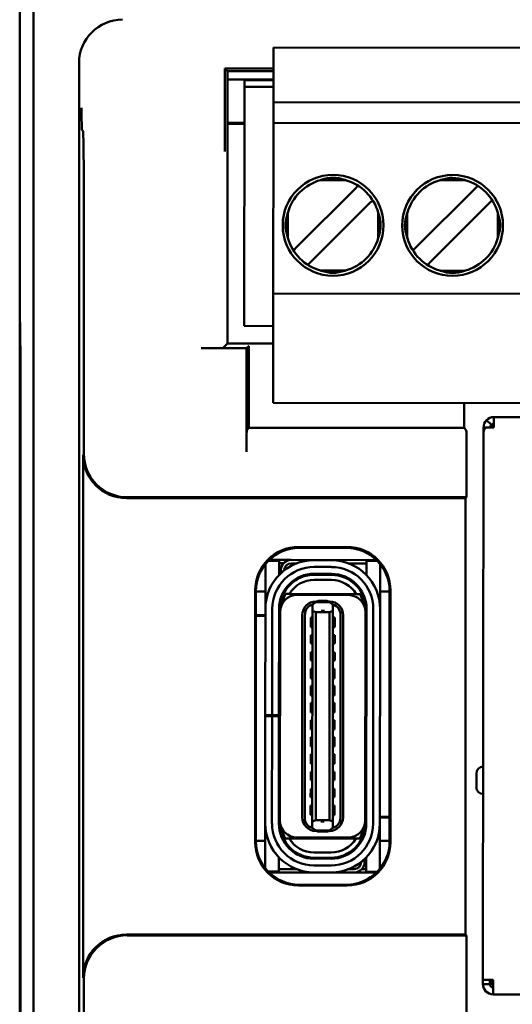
# Model space of a CAD drawing. Header units: inches. Extents: x 2.1 to 23.1, y 0.4 to 17.8.
# Tile 6 of 13: x 9.857 to 10.425, y 9.46 to 10.595. Entities that reach past the tile are written whole.
import ezdxf

# ---------------------------------------------------------------- set-up
doc = ezdxf.new("R2010")
doc.units = ezdxf.units.IN
doc.header["$LTSCALE"] = 0.8
doc.header["$MEASUREMENT"] = 0
doc.layers.add('Visible (ANSI)', color=7, linetype='Continuous', lineweight=50)

msp = doc.modelspace()

# ---------------------------------------------------------------- linework, layer by layer
at = {"layer": 'Visible (ANSI)'}
for p, q in [((9.8574, 11.0666), (9.8574, 10.2466)), ((9.8732, 7.6824), (9.8732, 11.0508)), ((10.1499, 10.4999), (10.15, 10.555)), ((10.15, 10.555), (10.15, 10.5629)), ((10.15, 10.5629), (10.9767, 10.5621)), ((9.9259, 10.5451), (9.9259, 8.1881)), ((10.1499, 10.539), (10.094, 10.539)), ((10.0969, 10.5359), (10.094, 10.539)), ((10.094, 10.539), (10.094, 10.4861)), ((10.0969, 10.5359), (10.1499, 10.5359)), ((10.0969, 10.2218), (10.0969, 10.5359)), ((10.1499, 10.5262), (10.0969, 10.5262)), ((10.1499, 10.5261), (10.0969, 10.5261)), ((10.1165, 10.5177), (10.1165, 10.5255)), ((10.1499, 10.5255), (10.1165, 10.5255)), ((10.1162, 10.2421), (10.1165, 10.5177)), ((10.1165, 10.5177), (10.1499, 10.5176)), ((10.1493, 10.5058), (10.1499, 10.5048)), ((10.1499, 10.4999), (10.1499, 10.4763)), ((10.9767, 10.4991), (10.1499, 10.4999)), ((10.0969, 10.4761), (10.1164, 10.4761)), ((10.9767, 10.4755), (10.1499, 10.4763)), ((10.1499, 10.4684), (10.1499, 10.4763)), ((9.9304, 10.4667), (9.9291, 10.468)), ((10.1164, 10.475), (10.0969, 10.475)), ((10.1497, 10.2873), (10.1499, 10.4684)), ((10.2333, 10.4103), (10.2042, 10.4103)), ((10.371, 10.4101), (10.342, 10.4102)), ((10.2434, 10.3995), (10.1772, 10.3335)), ((10.2477, 10.4038), (10.2434, 10.3995)), ((10.3812, 10.3994), (10.315, 10.3333)), ((10.3855, 10.4037), (10.3812, 10.3994)), ((10.2644, 10.3871), (10.2601, 10.3828)), ((10.4022, 10.387), (10.3979, 10.3827)), ((10.1939, 10.3167), (10.2601, 10.3828)), ((10.3317, 10.3166), (10.3979, 10.3827)), ((10.1665, 10.3727), (10.1665, 10.3436)), ((10.2708, 10.3435), (10.2708, 10.3726)), ((10.3043, 10.3726), (10.3043, 10.3435)), ((10.4086, 10.3434), (10.4086, 10.3725)), ((9.9315, 10.0947), (9.9315, 10.3417)), ((10.1772, 10.3335), (10.1729, 10.3292)), ((10.315, 10.3333), (10.3107, 10.329)), ((10.1939, 10.3167), (10.1896, 10.3124)), ((10.3317, 10.3166), (10.3274, 10.3123)), ((10.2332, 10.3059), (10.2041, 10.306)), ((10.3709, 10.3058), (10.3419, 10.3058)), ((10.1497, 10.2794), (10.1497, 10.2873)), ((10.1496, 10.1613), (10.1497, 10.2794)), ((10.1497, 10.2794), (10.9765, 10.2787)), ((9.8574, 10.2466), (9.8579, 10.2461)), ((9.8574, 10.2466), (9.8574, 10.2416)), ((9.8574, 10.2416), (9.8574, 8.4916)), ((9.8579, 10.2416), (9.8574, 10.2416)), ((9.8574, 10.2416), (9.8578, 10.2412)), ((9.8578, 10.2412), (9.8583, 10.1907)), ((9.8579, 10.2412), (9.8578, 10.2412)), ((9.8579, 10.2461), (9.8583, 10.1928)), ((10.1162, 10.2421), (10.1497, 10.242)), ((10.119, 10.2164), (10.0667, 10.2164)), ((10.0917, 10.2166), (10.0969, 10.2218)), ((10.1496, 10.2218), (10.0969, 10.2218)), ((10.119, 10.2164), (10.1218, 10.2192)), ((10.119, 10.0971), (10.119, 10.2164)), ((9.8583, 10.1928), (9.8583, 8.5404)), ((10.1216, 10.1942), (10.1216, 10.1245)), ((9.8583, 8.5425), (9.8583, 10.1907)), ((9.8583, 10.1907), (9.8583, 10.1907)), ((10.1496, 10.1535), (10.1496, 10.1613)), ((10.1496, 10.1535), (10.9763, 10.1527)), ((10.3699, 10.1245), (10.3699, 10.1533)), ((10.404, 10.137), (10.4039, 10.1252)), ((10.6213, 10.1368), (10.404, 10.137)), ((10.1192, 10.1221), (10.1216, 10.1245)), ((10.1216, 10.1245), (10.3699, 10.1245)), ((10.3723, 10.1221), (10.3699, 10.1245)), ((10.3921, 10.12), (10.3921, 10.1252)), ((10.3956, 10.1252), (10.3921, 10.1252)), ((10.4012, 10.128), (10.3956, 10.1335)), ((10.4039, 10.1252), (10.3956, 10.1252)), ((10.3915, 9.4886), (10.3921, 10.12)), ((9.9305, 9.4906), (9.9305, 10.0937)), ((10.3725, 10.0447), (10.3725, 10.0971)), ((9.9815, 10.0447), (10.3725, 10.0447)), ((10.3715, 10.0437), (10.3725, 10.0447)), ((10.3715, 10.0437), (9.9805, 10.0437)), ((10.3715, 9.5406), (10.3715, 10.0437)), ((10.1789, 9.9872), (10.2349, 9.9872)), ((10.1798, 9.9862), (10.1798, 9.9862)), ((10.2339, 9.9862), (10.1798, 9.9862)), ((10.2339, 9.9862), (10.2339, 9.9862)), ((10.1407, 9.9596), (10.1407, 9.9674)), ((10.1565, 9.9714), (10.1443, 9.9714)), ((10.1703, 9.9724), (10.1453, 9.9724)), ((10.1565, 9.9596), (10.1565, 9.9714)), ((10.1615, 9.9685), (10.1565, 9.9685)), ((10.1703, 9.9724), (10.2685, 9.9723)), ((10.1769, 9.9684), (10.1703, 9.9684)), ((10.2167, 9.9721), (10.197, 9.9722)), ((10.2573, 9.9684), (10.2369, 9.9684)), ((10.2695, 9.9713), (10.2573, 9.9713)), ((10.2573, 9.9713), (10.2573, 9.9595)), ((10.273, 9.9595), (10.273, 9.9674)), ((10.1407, 9.9258), (10.1407, 9.9596)), ((10.1565, 9.955), (10.1565, 9.9596)), ((10.1584, 9.9569), (10.1584, 9.9606)), ((10.1624, 9.9606), (10.1624, 9.9603)), ((10.197, 9.9643), (10.2167, 9.9643)), ((10.197, 9.9552), (10.197, 9.9564)), ((10.2167, 9.9564), (10.197, 9.9564)), ((10.2167, 9.9552), (10.197, 9.9552)), ((10.2167, 9.9552), (10.2167, 9.9564)), ((10.2573, 9.9595), (10.2573, 9.9549)), ((10.273, 9.9256), (10.273, 9.9595)), ((10.2167, 9.9493), (10.197, 9.9493)), ((10.1289, 9.6472), (10.1289, 9.9372)), ((10.1298, 9.9362), (10.1298, 9.9362)), ((10.1298, 9.9362), (10.1298, 9.6481)), ((10.1407, 9.936), (10.1298, 9.936)), ((10.162, 9.934), (10.1607, 9.934)), ((10.1624, 9.937), (10.1624, 9.9346)), ((10.1639, 9.9332), (10.1684, 9.9332)), ((10.2453, 9.9331), (10.1684, 9.9332)), ((10.2364, 9.932), (10.1773, 9.932)), ((10.2498, 9.9331), (10.2453, 9.9331)), ((10.2839, 9.9359), (10.273, 9.9359)), ((10.2839, 9.9362), (10.2839, 9.9362)), ((10.2839, 9.6481), (10.2839, 9.9362)), ((10.2849, 9.9372), (10.2849, 9.6472)), ((10.1407, 9.9159), (10.1407, 9.9258)), ((10.195, 9.9208), (10.1986, 9.9236)), ((10.195, 9.9208), (10.195, 9.9209)), ((10.195, 9.9137), (10.195, 9.9208)), ((10.199, 9.9239), (10.1986, 9.9236)), ((10.2005, 9.9245), (10.199, 9.9245)), ((10.2049, 9.9239), (10.199, 9.9239)), ((10.2049, 9.9253), (10.2029, 9.9253)), ((10.2088, 9.9253), (10.2049, 9.9253)), ((10.2049, 9.9239), (10.2049, 9.9253)), ((10.2147, 9.9239), (10.2049, 9.9239)), ((10.2088, 9.9253), (10.2088, 9.9239)), ((10.2108, 9.9253), (10.2088, 9.9253)), ((10.2147, 9.9245), (10.2131, 9.9245)), ((10.2151, 9.9236), (10.2147, 9.9239)), ((10.2186, 9.9208), (10.2151, 9.9236)), ((10.2186, 9.9208), (10.2186, 9.9209)), ((10.2186, 9.9137), (10.2186, 9.9208)), ((10.273, 9.9158), (10.273, 9.9256)), ((10.1298, 9.9088), (10.1407, 9.9088)), ((10.1407, 9.908), (10.1298, 9.9081)), ((10.1406, 9.7935), (10.1407, 9.9159)), ((10.1484, 9.7935), (10.1486, 9.9159)), ((10.1563, 9.7935), (10.1564, 9.9159)), ((10.1564, 9.9088), (10.1576, 9.9088)), ((10.1576, 9.908), (10.1564, 9.908)), ((10.1574, 9.6722), (10.1576, 9.9124)), ((10.1576, 9.9124), (10.1576, 9.9159)), ((10.183, 9.6757), (10.1832, 9.9088)), ((10.1861, 9.6749), (10.1863, 9.9095)), ((10.195, 9.9137), (10.1948, 9.6708)), ((10.199, 9.9121), (10.195, 9.9137)), ((10.199, 9.9121), (10.1987, 9.6724)), ((10.2147, 9.9121), (10.199, 9.9121)), ((10.2147, 9.9121), (10.2145, 9.6723)), ((10.2186, 9.9137), (10.2147, 9.9121)), ((10.2184, 9.6708), (10.2186, 9.9137)), ((10.2273, 9.9095), (10.2271, 9.6749)), ((10.2302, 9.6757), (10.2304, 9.9087)), ((10.2558, 9.6721), (10.256, 9.9123)), ((10.256, 9.9123), (10.256, 9.9158)), ((10.257, 9.6686), (10.2572, 9.9158)), ((10.2651, 9.9158), (10.2649, 9.6686)), ((10.2727, 9.6685), (10.273, 9.9158)), ((10.193, 9.906), (10.193, 9.895)), ((10.193, 9.906), (10.195, 9.906)), ((10.2186, 9.906), (10.2206, 9.906)), ((10.2206, 9.895), (10.2206, 9.906)), ((10.193, 9.895), (10.195, 9.895)), ((10.193, 9.8856), (10.193, 9.8761)), ((10.193, 9.8856), (10.195, 9.8855)), ((10.2186, 9.895), (10.2206, 9.895)), ((10.2186, 9.8855), (10.2206, 9.8855)), ((10.2206, 9.8761), (10.2206, 9.8855)), ((10.193, 9.8761), (10.195, 9.8761)), ((10.2186, 9.8761), (10.2206, 9.8761)), ((10.193, 9.8659), (10.193, 9.8564)), ((10.193, 9.8659), (10.195, 9.8659)), ((10.2186, 9.8658), (10.2206, 9.8658)), ((10.2206, 9.8564), (10.2206, 9.8658)), ((10.193, 9.8564), (10.195, 9.8564)), ((10.2186, 9.8564), (10.2206, 9.8564)), ((10.193, 9.847), (10.193, 9.8359)), ((10.193, 9.847), (10.195, 9.847)), ((10.2186, 9.8469), (10.2205, 9.8469)), ((10.2205, 9.8359), (10.2205, 9.8469)), ((10.1575, 9.8305), (10.1564, 9.8312)), ((10.193, 9.8359), (10.1949, 9.8359)), ((10.2186, 9.8359), (10.2205, 9.8359)), ((10.2571, 9.8311), (10.256, 9.8304)), ((10.193, 9.8273), (10.193, 9.8163)), ((10.193, 9.8273), (10.1949, 9.8273)), ((10.2186, 9.8273), (10.2205, 9.8273)), ((10.2205, 9.8162), (10.2205, 9.8273)), ((10.1929, 9.8076), (10.1929, 9.7966)), ((10.1929, 9.8076), (10.1949, 9.8076)), ((10.193, 9.8163), (10.1949, 9.8163)), ((10.2185, 9.8162), (10.2205, 9.8162)), ((10.2185, 9.8076), (10.2205, 9.8076)), ((10.2205, 9.7965), (10.2205, 9.8076)), ((10.1929, 9.7966), (10.1949, 9.7966)), ((10.2185, 9.7965), (10.2205, 9.7965)), ((10.1405, 9.6687), (10.1406, 9.7923)), ((10.1406, 9.7923), (10.1406, 9.7935)), ((10.1406, 9.7935), (10.1484, 9.7935)), ((10.1484, 9.7923), (10.1406, 9.7923)), ((10.1483, 9.6687), (10.1484, 9.7923)), ((10.1563, 9.7935), (10.1484, 9.7935)), ((10.1563, 9.7923), (10.1484, 9.7923)), ((10.1562, 9.6687), (10.1563, 9.7923)), ((10.1563, 9.7935), (10.1563, 9.7923)), ((10.1929, 9.7879), (10.1929, 9.7769)), ((10.1929, 9.7879), (10.1949, 9.7879)), ((10.2185, 9.7879), (10.2205, 9.7879)), ((10.2205, 9.7769), (10.2205, 9.7879)), ((10.1929, 9.7769), (10.1949, 9.7769)), ((10.2185, 9.7769), (10.2205, 9.7769)), ((10.1929, 9.7682), (10.1929, 9.7572)), ((10.1929, 9.7682), (10.1949, 9.7682)), ((10.2185, 9.7682), (10.2205, 9.7682)), ((10.2205, 9.7572), (10.2205, 9.7682)), ((10.1575, 9.7541), (10.1563, 9.7534)), ((10.1929, 9.7572), (10.1949, 9.7572)), ((10.2185, 9.7572), (10.2205, 9.7572)), ((10.2571, 9.7533), (10.2559, 9.754)), ((10.1929, 9.7485), (10.1929, 9.7375)), ((10.1929, 9.7485), (10.1949, 9.7485)), ((10.1929, 9.7375), (10.1948, 9.7375)), ((10.2185, 9.7485), (10.2204, 9.7485)), ((10.2185, 9.7375), (10.2204, 9.7375)), ((10.2204, 9.7375), (10.2204, 9.7485)), ((10.1929, 9.7281), (10.1929, 9.7186)), ((10.1929, 9.7281), (10.1948, 9.7281)), ((10.2185, 9.728), (10.2204, 9.728)), ((10.2204, 9.7186), (10.2204, 9.728)), ((10.3839, 9.7264), (10.3839, 9.7106)), ((10.1929, 9.7186), (10.1948, 9.7186)), ((10.2185, 9.7186), (10.2204, 9.7186)), ((10.1929, 9.7084), (10.1928, 9.6989)), ((10.1929, 9.7084), (10.1948, 9.7084)), ((10.2184, 9.7084), (10.2204, 9.7084)), ((10.2204, 9.6989), (10.2204, 9.7084)), ((10.1928, 9.6989), (10.1948, 9.6989)), ((10.2184, 9.6989), (10.2204, 9.6989)), ((10.1928, 9.6895), (10.1928, 9.6785)), ((10.1928, 9.6895), (10.1948, 9.6895)), ((10.2184, 9.6895), (10.2204, 9.6895)), ((10.2204, 9.6784), (10.2204, 9.6895)), ((10.1574, 9.6687), (10.1574, 9.6722)), ((10.1928, 9.6785), (10.1948, 9.6785)), ((10.1948, 9.6708), (10.1987, 9.6724)), ((10.1948, 9.6637), (10.1948, 9.6708)), ((10.2145, 9.6723), (10.1987, 9.6724)), ((10.2145, 9.6723), (10.2184, 9.6708)), ((10.2184, 9.6784), (10.2204, 9.6784)), ((10.2184, 9.6637), (10.2184, 9.6708)), ((10.2558, 9.6764), (10.257, 9.6764)), ((10.257, 9.6756), (10.2558, 9.6756)), ((10.2558, 9.6686), (10.2558, 9.6721)), ((10.2727, 9.6764), (10.2839, 9.6764)), ((10.2839, 9.6756), (10.2727, 9.6756)), ((10.1404, 9.6588), (10.1405, 9.6687)), ((10.1404, 9.625), (10.1404, 9.6588)), ((10.1948, 9.6637), (10.1984, 9.6608)), ((10.1948, 9.6635), (10.1948, 9.6637)), ((10.1984, 9.6608), (10.1987, 9.6605)), ((10.1987, 9.6605), (10.2046, 9.6605)), ((10.2003, 9.66), (10.1987, 9.66)), ((10.2046, 9.6592), (10.2026, 9.6592)), ((10.2046, 9.6605), (10.2145, 9.6605)), ((10.2046, 9.6592), (10.2046, 9.6605)), ((10.2086, 9.6592), (10.2046, 9.6592)), ((10.2086, 9.6605), (10.2086, 9.6592)), ((10.2105, 9.6592), (10.2086, 9.6592)), ((10.2145, 9.6599), (10.2129, 9.6599)), ((10.2148, 9.6608), (10.2145, 9.6605)), ((10.2148, 9.6608), (10.2184, 9.6637)), ((10.2184, 9.6635), (10.2184, 9.6637)), ((10.2727, 9.6587), (10.2727, 9.6685)), ((10.2727, 9.6248), (10.2727, 9.6587)), ((10.1404, 9.6486), (10.1298, 9.6486)), ((10.1298, 9.6481), (10.1298, 9.6481)), ((10.1681, 9.6513), (10.1636, 9.6513)), ((10.2451, 9.6512), (10.1681, 9.6513)), ((10.2361, 9.6524), (10.1771, 9.6525)), ((10.2496, 9.6512), (10.2451, 9.6512)), ((10.2511, 9.6499), (10.2511, 9.6475)), ((10.2514, 9.6505), (10.2527, 9.6505)), ((10.2839, 9.6485), (10.2727, 9.6485)), ((10.2839, 9.6481), (10.2839, 9.6481)), ((10.1404, 9.6174), (10.1404, 9.625)), ((10.1561, 9.6131), (10.1562, 9.625)), ((10.1562, 9.625), (10.1562, 9.6296)), ((10.2164, 9.6351), (10.1967, 9.6352)), ((10.2164, 9.6292), (10.1967, 9.6292)), ((10.1967, 9.6281), (10.1967, 9.6292)), ((10.2164, 9.628), (10.1967, 9.6281)), ((10.2164, 9.628), (10.2164, 9.6292)), ((10.251, 9.6242), (10.251, 9.6239)), ((10.255, 9.6276), (10.255, 9.6239)), ((10.2569, 9.6295), (10.2569, 9.6249)), ((10.2569, 9.6249), (10.2569, 9.613)), ((10.2727, 9.6165), (10.2727, 9.6248)), ((10.1441, 9.6132), (10.1561, 9.6131)), ((10.1561, 9.6161), (10.1765, 9.6161)), ((10.2164, 9.6202), (10.1967, 9.6202)), ((10.2366, 9.616), (10.2432, 9.616)), ((10.252, 9.616), (10.2569, 9.616)), ((10.2569, 9.613), (10.2696, 9.613)), ((10.2432, 9.6121), (10.1451, 9.6122)), ((10.2164, 9.6123), (10.1967, 9.6123)), ((10.2686, 9.6121), (10.2432, 9.6121)), ((10.2349, 9.5972), (10.1789, 9.5972)), ((10.1798, 9.5981), (10.1798, 9.5981)), ((10.1798, 9.5981), (10.2339, 9.5981)), ((10.2339, 9.5981), (10.2339, 9.5981)), ((9.9805, 9.5406), (10.3715, 9.5406)), ((10.3725, 9.5397), (9.9815, 9.5397)), ((10.3725, 9.5397), (10.3715, 9.5406)), ((10.3725, 8.7605), (10.3725, 9.5397)), ((9.9315, 8.2676), (9.9315, 9.4897)), ((10.3915, 9.4834), (10.3915, 9.4886)), ((10.4033, 9.4886), (10.3915, 9.4886)), ((10.3994, 9.4834), (10.3994, 9.4886)), ((10.4006, 9.4886), (10.4005, 9.4834)), ((10.4033, 9.4886), (10.4033, 9.4834)), ((10.3994, 9.4834), (10.3915, 9.4834)), ((10.4033, 9.4834), (10.4005, 9.4834)), ((10.4033, 9.4716), (10.4033, 9.4834)), ((10.4545, 9.4716), (10.4033, 9.4716))]:
    msp.add_line(p, q, dxfattribs=at)
for centre in [(10.2187, 10.3581), (10.3565, 10.358)]:
    msp.add_circle(centre, 0.0581, dxfattribs=at)
for centre, radius, start, end in [((10.2187, 10.3581), 0.0541, 105.444, 164.4465), ((10.2187, 10.3581), 0.0541, 15.444, 74.4465), ((10.3565, 10.358), 0.0541, 105.444, 164.4465), ((10.3565, 10.358), 0.0541, 15.444, 74.4465), ((10.2187, 10.3581), 0.0541, 195.444, 254.4465), ((10.2187, 10.3581), 0.0541, 285.444, 344.4465), ((10.3565, 10.358), 0.0541, 195.444, 254.4465), ((10.3565, 10.358), 0.0541, 285.444, 344.4465), ((10.4039, 10.1252), 0.0118, 89.9452, 134.9452), ((10.4079, 10.1212), 0.00787, 119.9452, 149.9452), ((10.4039, 10.1252), 0.00394, 89.9452, 134.9452), ((10.197, 9.9159), 0.0563, 89.9452, 179.9452), ((10.1703, 9.9606), 0.0118, 138.1349, 179.9452), ((10.1703, 9.9606), 0.0118, 89.9453, 138.1349), ((10.1703, 9.9606), 0.00787, 89.9452, 179.9452), ((10.2167, 9.9158), 0.0563, 359.9452, 89.9452), ((10.197, 9.9159), 0.0484, 89.9452, 179.9452), ((10.197, 9.9159), 0.0406, 89.9452, 179.9452), ((10.197, 9.9159), 0.0394, 89.9452, 179.9452), ((10.2167, 9.9158), 0.0484, 359.9452, 89.9452), ((10.2167, 9.9158), 0.0406, 359.9452, 89.9452), ((10.2167, 9.9158), 0.0394, 359.9452, 89.9452), ((10.197, 9.9159), 0.0335, 89.9452, 148.7707), ((10.2167, 9.9158), 0.0335, 31.1198, 89.9452), ((10.1773, 9.9123), 0.0197, 89.9452, 179.9452), ((10.197, 9.9159), 0.0374, 152.3542, 170.7739), ((10.2364, 9.9123), 0.0197, 359.9452, 89.9452), ((10.2167, 9.9158), 0.0374, 9.1166, 27.5363), ((10.1989, 9.9088), 0.0157, 89.9452, 179.9452), ((10.1982, 9.9096), 0.0118, 105.4112, 180.0602), ((10.1982, 9.9096), 0.0118, 103.8917, 105.4112), ((10.2029, 9.9214), 0.00394, 89.9452, 139.4036), ((10.2108, 9.9214), 0.00394, 40.4868, 89.9452), ((10.2147, 9.9088), 0.0157, 359.9452, 89.9452), ((10.2155, 9.9095), 0.0118, 74.4792, 75.9988), ((10.2155, 9.9095), 0.0118, 359.8303, 74.4792), ((10.1603, 9.8516), 0.00394, 179.9452, 225.518), ((10.2532, 9.8515), 0.00394, 314.372, 359.9452), ((10.1602, 9.7329), 0.00394, 134.3725, 179.9452), ((10.2531, 9.7329), 0.00394, 359.9452, 45.5185), ((10.3918, 9.7264), 0.00787, 89.9452, 179.9452), ((10.3917, 9.7106), 0.00787, 179.9452, 269.9452), ((10.1771, 9.6722), 0.0197, 179.9452, 269.9452), ((10.1987, 9.6757), 0.0157, 179.9452, 269.9452), ((10.1979, 9.6749), 0.0118, 179.8452, 254.4792), ((10.2145, 9.6757), 0.0157, 269.9452, 359.9452), ((10.2153, 9.6749), 0.0118, 285.4112, 0.0602), ((10.2361, 9.6721), 0.0197, 269.9452, 359.9452), ((10.1968, 9.6686), 0.0563, 179.9452, 269.9452), ((10.1968, 9.6686), 0.0484, 179.9452, 269.9452), ((10.1968, 9.6686), 0.0406, 179.9452, 269.9452), ((10.1968, 9.6686), 0.0394, 179.9452, 269.9452), ((10.1968, 9.6686), 0.0374, 189.1166, 207.5363), ((10.1979, 9.6749), 0.0118, 254.4792, 255.9988), ((10.2027, 9.6631), 0.00394, 220.4868, 269.9452), ((10.2105, 9.6631), 0.00394, 269.9452, 319.4036), ((10.2164, 9.6686), 0.0394, 269.9452, 359.9452), ((10.2164, 9.6686), 0.0484, 269.9452, 359.9452), ((10.2164, 9.6686), 0.0406, 269.9452, 359.9452), ((10.2164, 9.6686), 0.0563, 269.9452, 359.9452), ((10.2153, 9.6749), 0.0118, 283.8917, 285.4112), ((10.2164, 9.6686), 0.0374, 332.3541, 350.7739), ((10.1968, 9.6686), 0.0335, 211.1198, 269.9452), ((10.2164, 9.6686), 0.0335, 269.9452, 328.7707), ((10.2432, 9.6239), 0.00787, 269.9453, 359.9452), ((10.2432, 9.6239), 0.0118, 269.9453, 318.1349), ((10.2432, 9.6239), 0.0118, 318.1349, 359.9452), ((10.4033, 9.4834), 0.0118, 179.9452, 269.9452), ((10.4033, 9.4834), 0.00394, 179.9452, 269.9452)]:
    msp.add_arc(centre, radius, start, end, dxfattribs=at)
for centre, major_axis, ratio, start_param, end_param in [((9.9759, 10.5451), (-0.0354, 0.0354), 0.999924, 5.497825, 7.068545), ((9.9304, 10.3417), (0, -0.125), 0.008727, 1.570796, 3.132866), ((10.0667, 10.2166), (-0.025, 0), 0.008727, 1.570796, 3.132866), ((10.1218, 10.1942), (0, 0.025), 0.008727, 0.008727, 1.570796), ((10.1192, 10.0971), (0, 0.025), 0.008727, 0.008727, 1.570796), ((10.3723, 10.0971), (0, 0.025), 0.008727, 4.712389, 6.274459), ((9.9805, 10.0937), (-0.0354, -0.0354), 0.999924, 5.497825, 7.068545), ((9.9815, 10.0947), (-0.0354, -0.0354), 0.999924, 5.497825, 7.068545), ((10.1789, 9.9372), (-0.0354, 0.0354), 0.999924, 5.497825, 7.068545), ((10.2349, 9.9372), (0.0354, 0.0354), 0.999924, 5.497825, 7.068545), ((10.1798, 9.9362), (-0.0354, 0.0354), 0.999772, 5.497825, 7.068545), ((10.2339, 9.9362), (0.0354, 0.0354), 0.999772, 5.497825, 7.068545), ((10.1789, 9.6472), (-0.0354, -0.0354), 0.999924, 5.497825, 7.068545), ((10.1798, 9.6481), (-0.0354, -0.0354), 0.999772, 5.497825, 7.068545), ((10.2339, 9.6481), (0.0354, -0.0354), 0.999772, 5.497825, 7.068545), ((10.2349, 9.6472), (0.0354, -0.0354), 0.999924, 5.497825, 7.068545), ((9.9805, 9.4906), (-0.0354, 0.0354), 0.999924, 5.497825, 7.068545), ((9.9815, 9.4897), (-0.0354, 0.0354), 0.999924, 5.497825, 7.068545)]:
    msp.add_ellipse(centre, major_axis=major_axis, ratio=ratio, start_param=start_param, end_param=end_param, dxfattribs=at)
for points, knots in [([(9.9287, 10.4934), (9.9287, 10.4934), (9.9287, 10.4933), (9.9287, 10.4883), (9.9288, 10.4833), (9.9289, 10.4759), (9.9289, 10.4727), (9.929, 10.4688), (9.929, 10.4681), (9.9291, 10.468)], [-0.000493, -0.000493, -0.000493, -0.000493, 0, 0, 0.0531307, 0.0531307, 0.0915083, 0.0915083, 0.1243596, 0.1243596, 0.1243596, 0.1243596]), ([(10.0938, 10.443), (10.0938, 10.443), (10.0938, 10.4431), (10.0939, 10.448), (10.0939, 10.4529), (10.094, 10.4625), (10.094, 10.4673), (10.094, 10.4777), (10.094, 10.4821), (10.094, 10.4861)], [-0.0004931, -0.0004931, -0.0004931, -0.0004931, 0, 0, 0.0525081, 0.0525081, 0.0905823, 0.0905823, 0.1233853, 0.1233853, 0.1233853, 0.1233853]), ([(10.2042, 10.4103), (10.2045, 10.4104), (10.2047, 10.4105), (10.2096, 10.4119), (10.2142, 10.413), (10.2187, 10.413), (10.2233, 10.413), (10.2279, 10.4119), (10.2327, 10.4104), (10.233, 10.4104), (10.2333, 10.4103)], [-0.03682745, -0.03682745, -0.03682745, -0.03682745, -0.03477651, -0.03477651, 0, 0, 0, 0.03477651, 0.03477651, 0.03682745, 0.03682745, 0.03682745, 0.03682745]), ([(10.342, 10.4102), (10.3422, 10.4103), (10.3425, 10.4103), (10.3474, 10.4117), (10.352, 10.4129), (10.3565, 10.4128), (10.3611, 10.4128), (10.3657, 10.4117), (10.3705, 10.4103), (10.3708, 10.4102), (10.371, 10.4101)], [-0.03682745, -0.03682745, -0.03682745, -0.03682745, -0.03477651, -0.03477651, 0, 0, 0, 0.03477651, 0.03477651, 0.03682745, 0.03682745, 0.03682745, 0.03682745]), ([(10.1665, 10.3436), (10.1662, 10.3448), (10.1659, 10.3458), (10.1656, 10.3469), (10.1653, 10.3479), (10.1651, 10.3489), (10.1649, 10.3498), (10.1646, 10.3508), (10.1645, 10.3517), (10.1643, 10.3525), (10.1642, 10.3534), (10.1641, 10.3542), (10.164, 10.3549), (10.1639, 10.3557), (10.1639, 10.3564), (10.1638, 10.3571), (10.1638, 10.3578), (10.1638, 10.3585), (10.1638, 10.3592), (10.1639, 10.3599), (10.1639, 10.3607), (10.164, 10.3614), (10.1641, 10.3622), (10.1642, 10.363), (10.1643, 10.3638), (10.1645, 10.3647), (10.1647, 10.3656), (10.1649, 10.3665), (10.1651, 10.3675), (10.1653, 10.3685), (10.1656, 10.3695), (10.1659, 10.3705), (10.1662, 10.3716), (10.1665, 10.3727)], [0, 0, 0, 0, 0.090909, 0.090909, 0.090909, 0.181818, 0.181818, 0.181818, 0.272727, 0.272727, 0.272727, 0.363636, 0.363636, 0.363636, 0.454545, 0.454545, 0.454545, 0.545455, 0.545455, 0.545455, 0.636364, 0.636364, 0.636364, 0.727273, 0.727273, 0.727273, 0.818182, 0.818182, 0.818182, 0.909091, 0.909091, 0.909091, 1, 1, 1, 1]), ([(10.2708, 10.3726), (10.2712, 10.3715), (10.2715, 10.3704), (10.2718, 10.3694), (10.272, 10.3684), (10.2723, 10.3674), (10.2725, 10.3664), (10.2727, 10.3655), (10.2729, 10.3646), (10.273, 10.3637), (10.2732, 10.3629), (10.2733, 10.3621), (10.2733, 10.3613), (10.2734, 10.3606), (10.2735, 10.3598), (10.2735, 10.3591), (10.2735, 10.3584), (10.2735, 10.3577), (10.2735, 10.357), (10.2735, 10.3563), (10.2734, 10.3556), (10.2733, 10.3548), (10.2733, 10.3541), (10.2731, 10.3533), (10.273, 10.3524), (10.2729, 10.3515), (10.2727, 10.3506), (10.2725, 10.3497), (10.2723, 10.3488), (10.272, 10.3478), (10.2717, 10.3468), (10.2715, 10.3457), (10.2712, 10.3447), (10.2708, 10.3435)], [0, 0, 0, 0, 0.090909, 0.090909, 0.090909, 0.181818, 0.181818, 0.181818, 0.272727, 0.272727, 0.272727, 0.363636, 0.363636, 0.363636, 0.454545, 0.454545, 0.454545, 0.545455, 0.545455, 0.545455, 0.636364, 0.636364, 0.636364, 0.727273, 0.727273, 0.727273, 0.818182, 0.818182, 0.818182, 0.909091, 0.909091, 0.909091, 1, 1, 1, 1]), ([(10.3043, 10.3435), (10.3039, 10.3446), (10.3036, 10.3457), (10.3034, 10.3467), (10.3031, 10.3478), (10.3029, 10.3487), (10.3027, 10.3497), (10.3024, 10.3506), (10.3023, 10.3515), (10.3021, 10.3524), (10.302, 10.3532), (10.3019, 10.354), (10.3018, 10.3548), (10.3017, 10.3556), (10.3017, 10.3563), (10.3016, 10.357), (10.3016, 10.3577), (10.3016, 10.3584), (10.3016, 10.3591), (10.3017, 10.3598), (10.3017, 10.3605), (10.3018, 10.3613), (10.3019, 10.3621), (10.302, 10.3629), (10.3021, 10.3637), (10.3023, 10.3646), (10.3025, 10.3655), (10.3027, 10.3664), (10.3029, 10.3673), (10.3031, 10.3683), (10.3034, 10.3694), (10.3037, 10.3704), (10.304, 10.3715), (10.3043, 10.3726)], [0, 0, 0, 0, 0.090909, 0.090909, 0.090909, 0.181818, 0.181818, 0.181818, 0.272727, 0.272727, 0.272727, 0.363636, 0.363636, 0.363636, 0.454545, 0.454545, 0.454545, 0.545455, 0.545455, 0.545455, 0.636364, 0.636364, 0.636364, 0.727273, 0.727273, 0.727273, 0.818182, 0.818182, 0.818182, 0.909091, 0.909091, 0.909091, 1, 1, 1, 1]), ([(10.4086, 10.3725), (10.409, 10.3714), (10.4093, 10.3703), (10.4096, 10.3693), (10.4098, 10.3682), (10.4101, 10.3672), (10.4103, 10.3663), (10.4105, 10.3654), (10.4107, 10.3645), (10.4108, 10.3636), (10.4109, 10.3628), (10.4111, 10.362), (10.4111, 10.3612), (10.4112, 10.3604), (10.4113, 10.3597), (10.4113, 10.359), (10.4113, 10.3583), (10.4113, 10.3576), (10.4113, 10.3569), (10.4113, 10.3562), (10.4112, 10.3555), (10.4111, 10.3547), (10.4111, 10.3539), (10.4109, 10.3531), (10.4108, 10.3523), (10.4106, 10.3514), (10.4105, 10.3505), (10.4103, 10.3496), (10.41, 10.3486), (10.4098, 10.3477), (10.4095, 10.3466), (10.4093, 10.3456), (10.409, 10.3445), (10.4086, 10.3434)], [0, 0, 0, 0, 0.090909, 0.090909, 0.090909, 0.181818, 0.181818, 0.181818, 0.272727, 0.272727, 0.272727, 0.363636, 0.363636, 0.363636, 0.454545, 0.454545, 0.454545, 0.545455, 0.545455, 0.545455, 0.636364, 0.636364, 0.636364, 0.727273, 0.727273, 0.727273, 0.818182, 0.818182, 0.818182, 0.909091, 0.909091, 0.909091, 1, 1, 1, 1]), ([(10.2041, 10.306), (10.2044, 10.3059), (10.2046, 10.3058), (10.2095, 10.3044), (10.2141, 10.3033), (10.2186, 10.3033), (10.2232, 10.3033), (10.2278, 10.3044), (10.2326, 10.3058), (10.2329, 10.3059), (10.2332, 10.3059)], [0.45179193, 0.45179193, 0.45179193, 0.45179193, 0.45384287, 0.45384287, 0.48861939, 0.48861939, 0.48861939, 0.5233959, 0.5233959, 0.52544684, 0.52544684, 0.52544684, 0.52544684]), ([(10.3419, 10.3058), (10.3422, 10.3058), (10.3424, 10.3057), (10.3473, 10.3043), (10.3518, 10.3031), (10.3564, 10.3031), (10.361, 10.3031), (10.3656, 10.3042), (10.3704, 10.3057), (10.3707, 10.3057), (10.3709, 10.3058)], [0.45179193, 0.45179193, 0.45179193, 0.45179193, 0.45384287, 0.45384287, 0.48861939, 0.48861939, 0.48861939, 0.5233959, 0.5233959, 0.52544684, 0.52544684, 0.52544684, 0.52544684]), ([(10.4012, 10.128), (10.4008, 10.1276), (10.4005, 10.1272), (10.4001, 10.1262), (10.4, 10.1257), (10.4, 10.1252)], [-0.01526468, -0.01526468, -0.01526468, -0.01526468, -0.00763234, -0.00763234, 0, 0, 0, 0])]:
    msp.add_open_spline(points, degree=3, knots=knots, dxfattribs=at)
for points in [[(10.3956, 10.1335), (10.3934, 10.1313), (10.3921, 10.1283), (10.3921, 10.1252)], [(10.3921, 10.12), (10.3921, 10.1218), (10.3934, 10.1235), (10.3956, 10.1252)], [(10.2049, 9.9137), (10.2062, 9.9136), (10.2075, 9.9136), (10.2088, 9.9137)], [(10.2046, 9.6708), (10.2059, 9.6708), (10.2073, 9.6708), (10.2086, 9.6708)]]:
    msp.add_open_spline(points, degree=3, dxfattribs=at)

doc.saveas('drawing.dxf')
